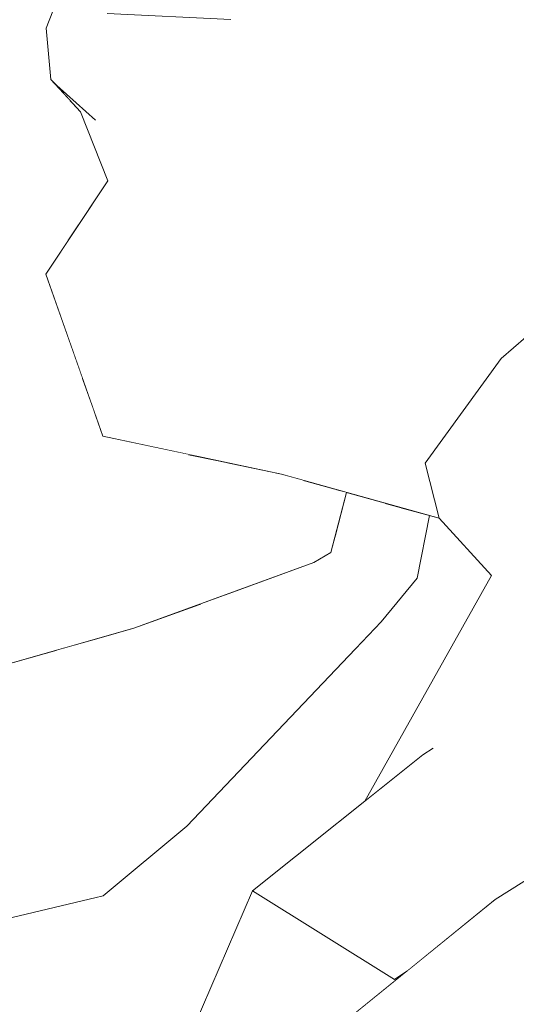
# Model space of a CAD drawing. Header units: millimetres. Extents: x 0 to 650, y -1 to 707.
# Tile 34 of 256: x 95.368 to 95.885, y 637.759 to 638.784. Entities that reach past the tile are written whole.
import ezdxf
from ezdxf.xclip import XClip

# ---------------------------------------------------------------- set-up
doc = ezdxf.new("R2010")
doc.units = ezdxf.units.MM
doc.header["$MEASUREMENT"] = 0
doc.header["$XCLIPFRAME"] = 0
doc.linetypes.add('Wipeout_Contour', pattern=[1000, 0, -1000])
doc.layers.add('Interior - Mobiliário .ARQ', color=7, linetype='Continuous')
doc.layers.add('Parede.ARQ', color=7, linetype='Continuous')

# ---------------------------------------------------------------- blocks, each defined once
blk = doc.blocks.new('Desenho_3_3', base_point=(252.3092, 622.8349))
at = {"color": 254, "linetype": 'Wipeout_Contour', "lineweight": 0, "ltscale": 49723.751362}
blk.add_wipeout([(94.5429, 671.1349), (94.5429, 640.4986), (94.5994, 640.5107), (94.7905, 640.5239), (95.1427, 640.4912), (95.365, 640.4595), (95.4283, 640.4846), (95.5884, 640.4416), (95.6004, 640.4152), (95.6029, 640.4289), (95.6126, 640.4518), (95.662, 640.5254), (95.7763, 640.5773), (95.7946, 640.5807), (95.8476, 640.6042), (95.9371, 640.6175), (95.9863, 640.6125), (96.0217, 640.6273), (96.0479, 640.6371), (96.1676, 640.657), (96.2813, 640.6661), (96.4754, 640.6377), (96.5481, 640.5813), (96.5989, 640.5783), (96.6613, 640.5393), (96.7552, 640.5338), (96.9238, 640.4717), (96.9696, 640.4206), (97.0932, 640.3047), (97.1285, 640.2394), (97.2687, 640.0597), (97.2838, 640.0001), (97.3465, 639.752), (97.3512, 639.733), (97.3804, 639.4584), (97.3817, 639.2528), (97.3613, 639.1943), (97.3575, 639.1753), (97.3338, 639.0407), (97.3263, 639.0177), (97.3215, 639.0062), (97.2449, 638.7539), (97.1209, 638.4391), (97.1104, 638.4204), (97.0293, 638.3113), (97.0515, 638.2973), (97.2452, 638.1278), (97.244, 638.0629), (97.3922, 637.6313), (97.5056, 637.4981), (97.5425, 637.341), (97.6034, 637.266), (97.6351, 637.0703), (98.2231, 636.5501), (98.2992, 636.3303), (98.668, 635.4423), (98.4927, 634.8674), (98.0783, 634.4688), (97.7351, 634.2248), (97.7135, 634.2059), (97.6221, 634.142), (97.1761, 633.7399), (97.238, 633.4163), (97.3481, 632.8758), (97.5164, 631.9291), (97.5626, 631.611), (97.5859, 631.4505), (97.5591, 631.1491), (97.2578, 631.1941), (97.2488, 631.1422), (97.2673, 631.1122), (97.535, 630.5802), (97.6906, 630.2961), (105.6958, 630.9629), (105.6958, 638.6349), (106.1958, 638.6349), (106.1958, 671.1349)], dxfattribs=at).dxf.layer = 'Parede.ARQ'
at = {"color": 254, "linetype": 'Wipeout_Contour', "lineweight": 0, "ltscale": 1937.317655}
blk.add_wipeout([(95.7763, 638.6205), (95.9043, 638.6676), (95.8333, 638.7906)], dxfattribs=at).dxf.layer = 'Interior - Mobiliário .ARQ'
at = {"color": 254, "linetype": 'Wipeout_Contour', "lineweight": 0, "ltscale": 1938.070352}
blk.add_wipeout([(95.5445, 638.6681), (95.6461, 638.7831), (95.588, 638.7845)], dxfattribs=at).dxf.layer = 'Interior - Mobiliário .ARQ'
at = {"color": 254, "linetype": 'Wipeout_Contour', "lineweight": 0, "ltscale": 1937.630703}
blk.add_wipeout([(95.46, 638.6167), (95.4472, 638.6797), (95.4316, 638.6884)], dxfattribs=at).dxf.layer = 'Interior - Mobiliário .ARQ'
at = {"color": 254, "linetype": 'Wipeout_Contour', "lineweight": 0, "ltscale": 1936.337307}
blk.add_wipeout([(95.6529, 638.4969), (95.5455, 638.4325), (95.6384, 638.4184)], dxfattribs=at).dxf.layer = 'Interior - Mobiliário .ARQ'
at = {"color": 254, "linetype": 'Wipeout_Contour', "lineweight": 0, "ltscale": 10319.83022}
blk.add_wipeout([(95.1304, 637.795), (95.1199, 637.754), (95.2881, 637.5812), (95.3598, 637.4501), (95.3702, 637.4372), (95.3831, 637.4147), (95.48, 637.5759), (95.6106, 637.8777), (95.7273, 637.9709), (95.8594, 638.206), (95.8048, 638.2655), (95.7948, 638.2683), (95.7818, 638.2032), (95.7443, 638.1576), (95.5422, 637.9448), (95.4552, 637.8725)], dxfattribs=at).dxf.layer = 'Parede.ARQ'
at = {"color": 254, "linetype": 'Wipeout_Contour', "lineweight": 0, "ltscale": 1938.030994}
blk.add_wipeout([(95.6461, 638.7831), (95.6464, 639.0259), (95.6071, 638.9118)], dxfattribs=at).dxf.layer = 'Interior - Mobiliário .ARQ'
at = {"color": 254, "linetype": 'Wipeout_Contour', "lineweight": 0, "ltscale": 1937.680168}
blk.add_wipeout([(95.588, 638.7845), (95.4517, 638.755), (95.4468, 638.7179)], dxfattribs=at).dxf.layer = 'Interior - Mobiliário .ARQ'
at = {"color": 254, "linetype": 'Wipeout_Contour', "lineweight": 0, "ltscale": 1936.494161}
blk.add_wipeout([(95.8692, 638.4318), (95.6529, 638.4969), (95.6384, 638.4184)], dxfattribs=at).dxf.layer = 'Interior - Mobiliário .ARQ'
at = {"color": 254, "linetype": 'Wipeout_Contour', "lineweight": 0, "ltscale": 1935.652515}
blk.add_wipeout([(95.7877, 638.0192), (95.7583, 637.7854), (95.9598, 638.116)], dxfattribs=at).dxf.layer = 'Interior - Mobiliário .ARQ'
at = {"color": 254, "linetype": 'Wipeout_Contour', "lineweight": 0, "ltscale": 1938.455199}
blk.add_wipeout([(95.6464, 639.0259), (95.6461, 638.7831), (95.8562, 638.9593)], dxfattribs=at).dxf.layer = 'Interior - Mobiliário .ARQ'
at = {"color": 254, "linetype": 'Wipeout_Contour', "lineweight": 0, "ltscale": 1938.010023}
blk.add_wipeout([(95.4594, 638.791), (95.4517, 638.755), (95.588, 638.7845)], dxfattribs=at).dxf.layer = 'Interior - Mobiliário .ARQ'
at = {"color": 254, "linetype": 'Wipeout_Contour', "lineweight": 0, "ltscale": 1936.873321}
blk.add_wipeout([(95.6529, 638.4969), (95.8692, 638.4318), (95.792, 638.5716)], dxfattribs=at).dxf.layer = 'Interior - Mobiliário .ARQ'
at = {"color": 254, "linetype": 'Wipeout_Contour', "lineweight": 0, "ltscale": 1934.953909}
blk.add_wipeout([(95.7583, 637.7854), (95.7877, 638.0192), (95.6106, 637.8777)], dxfattribs=at).dxf.layer = 'Interior - Mobiliário .ARQ'
at = {"color": 254, "linetype": 'Wipeout_Contour', "lineweight": 0, "ltscale": 1937.422599}
blk.add_wipeout([(95.4379, 638.8221), (95.4594, 638.791), (95.588, 638.7845)], dxfattribs=at).dxf.layer = 'Interior - Mobiliário .ARQ'
at = {"color": 254, "linetype": 'Wipeout_Contour', "lineweight": 0, "ltscale": 1938.045385}
blk.add_wipeout([(95.8333, 638.7906), (95.9043, 638.6676), (96.1399, 638.7638)], dxfattribs=at).dxf.layer = 'Interior - Mobiliário .ARQ'
at = {"color": 254, "linetype": 'Wipeout_Contour', "lineweight": 0, "ltscale": 1936.997023}
blk.add_wipeout([(95.8692, 638.4318), (95.6384, 638.4184), (95.6048, 638.3401)], dxfattribs=at).dxf.layer = 'Interior - Mobiliário .ARQ'
at = {"color": 254, "linetype": 'Wipeout_Contour', "lineweight": 0, "ltscale": 1937.442931}
blk.add_wipeout([(95.8333, 638.7906), (95.8562, 638.9593), (95.6461, 638.7831)], dxfattribs=at).dxf.layer = 'Interior - Mobiliário .ARQ'
at = {"color": 254, "linetype": 'Wipeout_Contour', "lineweight": 0, "ltscale": 1937.343195}
blk.add_wipeout([(95.468, 638.6899), (95.588, 638.7845), (95.4468, 638.7179)], dxfattribs=at).dxf.layer = 'Interior - Mobiliário .ARQ'
at = {"color": 254, "linetype": 'Wipeout_Contour', "lineweight": 0, "ltscale": 1936.153248}
blk.add_wipeout([(95.6048, 638.3401), (95.7901, 638.3228), (95.8692, 638.4318)], dxfattribs=at).dxf.layer = 'Interior - Mobiliário .ARQ'
at = {"color": 254, "linetype": 'Wipeout_Contour', "lineweight": 0, "ltscale": 1937.711489}
blk.add_wipeout([(95.8562, 638.9593), (95.8333, 638.7906), (96.1399, 638.7638)], dxfattribs=at).dxf.layer = 'Interior - Mobiliário .ARQ'
at = {"color": 254, "linetype": 'Wipeout_Contour', "lineweight": 0, "ltscale": 1938.136384}
blk.add_wipeout([(95.571, 638.8521), (95.4354, 638.8604), (95.588, 638.7845)], dxfattribs=at).dxf.layer = 'Interior - Mobiliário .ARQ'
at = {"color": 254, "linetype": 'Wipeout_Contour', "lineweight": 0, "ltscale": 1937.754887}
blk.add_wipeout([(95.4468, 638.7179), (95.4068, 638.7159), (95.4472, 638.6797)], dxfattribs=at).dxf.layer = 'Interior - Mobiliário .ARQ'
at = {"color": 254, "linetype": 'Wipeout_Contour', "lineweight": 0, "ltscale": 1936.472305}
blk.add_wipeout([(95.6048, 638.3401), (95.6407, 638.3113), (95.8048, 638.2655)], dxfattribs=at).dxf.layer = 'Interior - Mobiliário .ARQ'
at = {"color": 254, "linetype": 'Wipeout_Contour', "lineweight": 0, "ltscale": 1938.236217}
blk.add_wipeout([(96.1399, 638.7638), (96.1828, 638.8883), (95.8562, 638.9593)], dxfattribs=at).dxf.layer = 'Interior - Mobiliário .ARQ'
at = {"color": 254, "linetype": 'Wipeout_Contour', "lineweight": 0, "ltscale": 1937.826219}
blk.add_wipeout([(95.4379, 638.8221), (95.588, 638.7845), (95.4354, 638.8604)], dxfattribs=at).dxf.layer = 'Interior - Mobiliário .ARQ'
at = {"color": 254, "linetype": 'Wipeout_Contour', "lineweight": 0, "ltscale": 1937.209089}
blk.add_wipeout([(95.4472, 638.6797), (95.468, 638.6899), (95.4468, 638.7179)], dxfattribs=at).dxf.layer = 'Interior - Mobiliário .ARQ'
at = {"color": 254, "linetype": 'Wipeout_Contour', "lineweight": 0, "ltscale": 1936.547671}
blk.add_wipeout([(95.8048, 638.2655), (95.7901, 638.3228), (95.6048, 638.3401)], dxfattribs=at).dxf.layer = 'Interior - Mobiliário .ARQ'
at = {"color": 254, "linetype": 'Wipeout_Contour', "lineweight": 0, "ltscale": 1937.742713}
blk.add_wipeout([(95.4517, 638.755), (95.4594, 638.791), (95.4096, 638.8088)], dxfattribs=at).dxf.layer = 'Interior - Mobiliário .ARQ'
at = {"color": 254, "linetype": 'Wipeout_Contour', "lineweight": 0, "ltscale": 1936.933401}
blk.add_wipeout([(95.501, 638.5166), (95.6272, 638.585), (95.6461, 638.7831)], dxfattribs=at).dxf.layer = 'Interior - Mobiliário .ARQ'
at = {"color": 254, "linetype": 'Wipeout_Contour', "lineweight": 0, "ltscale": 1936.524604}
blk.add_wipeout([(95.4549, 638.3509), (95.6407, 638.3113), (95.6048, 638.3401)], dxfattribs=at).dxf.layer = 'Interior - Mobiliário .ARQ'
at = {"color": 254, "linetype": 'Wipeout_Contour', "lineweight": 0, "ltscale": 1937.484244}
blk.add_wipeout([(95.4096, 638.8088), (95.3999, 638.7731), (95.4517, 638.755)], dxfattribs=at).dxf.layer = 'Interior - Mobiliário .ARQ'
at = {"color": 254, "linetype": 'Wipeout_Contour', "lineweight": 0, "ltscale": 1937.396299}
blk.add_wipeout([(95.6461, 638.7831), (95.5445, 638.6681), (95.501, 638.5166)], dxfattribs=at).dxf.layer = 'Interior - Mobiliário .ARQ'
at = {"color": 254, "linetype": 'Wipeout_Contour', "lineweight": 0, "ltscale": 1936.502845}
blk.add_wipeout([(95.6048, 638.3401), (95.4651, 638.359), (95.4549, 638.3509)], dxfattribs=at).dxf.layer = 'Interior - Mobiliário .ARQ'
at = {"color": 254, "linetype": 'Wipeout_Contour', "lineweight": 0, "ltscale": 1937.919053}
blk.add_wipeout([(95.6071, 638.9118), (95.571, 638.8521), (95.588, 638.7845)], dxfattribs=at).dxf.layer = 'Interior - Mobiliário .ARQ'
at = {"color": 254, "linetype": 'Wipeout_Contour', "lineweight": 0, "ltscale": 1937.625965}
blk.add_wipeout([(95.4468, 638.7179), (95.4517, 638.755), (95.3999, 638.7731)], dxfattribs=at).dxf.layer = 'Interior - Mobiliário .ARQ'
at = {"color": 254, "linetype": 'Wipeout_Contour', "lineweight": 0, "ltscale": 1937.440446}
blk.add_wipeout([(95.6272, 638.585), (95.6529, 638.4969), (95.792, 638.5716)], dxfattribs=at).dxf.layer = 'Interior - Mobiliário .ARQ'
at = {"color": 254, "linetype": 'Wipeout_Contour', "lineweight": 0, "ltscale": 1936.867001}
blk.add_wipeout([(95.6048, 638.3401), (95.6384, 638.4184), (95.5455, 638.4325)], dxfattribs=at).dxf.layer = 'Interior - Mobiliário .ARQ'
at = {"color": 254, "linetype": 'Wipeout_Contour', "lineweight": 0, "ltscale": 1937.063075}
blk.add_wipeout([(95.3999, 638.7731), (95.4068, 638.7159), (95.4468, 638.7179)], dxfattribs=at).dxf.layer = 'Interior - Mobiliário .ARQ'
at = {"color": 254, "linetype": 'Wipeout_Contour', "lineweight": 0, "ltscale": 1936.899678}
blk.add_wipeout([(95.792, 638.5716), (95.7763, 638.6205), (95.6272, 638.585)], dxfattribs=at).dxf.layer = 'Interior - Mobiliário .ARQ'
at = {"color": 254, "linetype": 'Wipeout_Contour', "lineweight": 0, "ltscale": 1936.156703}
blk.add_wipeout([(95.5455, 638.4325), (95.4651, 638.359), (95.6048, 638.3401)], dxfattribs=at).dxf.layer = 'Interior - Mobiliário .ARQ'
at = {"color": 254, "linetype": 'Wipeout_Contour', "lineweight": 0, "ltscale": 1937.396951}
blk.add_wipeout([(95.792, 638.5716), (95.9469, 638.6283), (95.9043, 638.6676)], dxfattribs=at).dxf.layer = 'Interior - Mobiliário .ARQ'
at = {"color": 254, "linetype": 'Wipeout_Contour', "lineweight": 0, "ltscale": 1936.998529}
blk.add_wipeout([(95.501, 638.5166), (95.41, 638.4941), (95.4651, 638.359)], dxfattribs=at).dxf.layer = 'Interior - Mobiliário .ARQ'
at = {"color": 254, "linetype": 'Wipeout_Contour', "lineweight": 0, "ltscale": 1937.37314}
blk.add_wipeout([(95.9043, 638.6676), (95.7763, 638.6205), (95.792, 638.5716)], dxfattribs=at).dxf.layer = 'Interior - Mobiliário .ARQ'
at = {"color": 254, "linetype": 'Wipeout_Contour', "lineweight": 0, "ltscale": 1936.594779}
blk.add_wipeout([(95.4651, 638.359), (95.5455, 638.4325), (95.501, 638.5166)], dxfattribs=at).dxf.layer = 'Interior - Mobiliário .ARQ'
at = {"color": 254, "linetype": 'Wipeout_Contour', "lineweight": 0, "ltscale": 1938.028162}
blk.add_wipeout([(95.7763, 638.6205), (95.8333, 638.7906), (95.6461, 638.7831)], dxfattribs=at).dxf.layer = 'Interior - Mobiliário .ARQ'
at = {"color": 254, "linetype": 'Wipeout_Contour', "lineweight": 0, "ltscale": 1936.654467}
blk.add_wipeout([(95.46, 638.6167), (95.3953, 638.5197), (95.41, 638.4941)], dxfattribs=at).dxf.layer = 'Interior - Mobiliário .ARQ'
at = {"color": 254, "linetype": 'Wipeout_Contour', "lineweight": 0, "ltscale": 1937.437793}
blk.add_wipeout([(95.792, 638.5716), (95.8692, 638.4318), (96.0116, 638.5549)], dxfattribs=at).dxf.layer = 'Interior - Mobiliário .ARQ'
at = {"color": 254, "linetype": 'Wipeout_Contour', "lineweight": 0, "ltscale": 1937.110741}
blk.add_wipeout([(95.6461, 638.7831), (95.6272, 638.585), (95.7763, 638.6205)], dxfattribs=at).dxf.layer = 'Interior - Mobiliário .ARQ'
at = {"color": 254, "linetype": 'Wipeout_Contour', "lineweight": 0, "ltscale": 1936.945336}
blk.add_wipeout([(96.0116, 638.5549), (95.9469, 638.6283), (95.792, 638.5716)], dxfattribs=at).dxf.layer = 'Interior - Mobiliário .ARQ'
at = {"color": 254, "linetype": 'Wipeout_Contour', "lineweight": 0, "ltscale": 1937.367832}
blk.add_wipeout([(95.588, 638.7845), (95.6461, 638.7831), (95.6071, 638.9118)], dxfattribs=at).dxf.layer = 'Interior - Mobiliário .ARQ'
at = {"color": 254, "linetype": 'Wipeout_Contour', "lineweight": 0, "ltscale": 1936.877033}
blk.add_wipeout([(95.9046, 638.2149), (96.0116, 638.5549), (95.8692, 638.4318)], dxfattribs=at).dxf.layer = 'Interior - Mobiliário .ARQ'
at = {"color": 254, "linetype": 'Wipeout_Contour', "lineweight": 0, "ltscale": 1937.170789}
blk.add_wipeout([(95.4762, 638.6193), (95.5445, 638.6681), (95.588, 638.7845)], dxfattribs=at).dxf.layer = 'Interior - Mobiliário .ARQ'
at = {"color": 254, "linetype": 'Wipeout_Contour', "lineweight": 0, "ltscale": 1935.833248}
blk.add_wipeout([(95.9595, 638.1209), (95.9046, 638.2149), (95.7984, 638.0262)], dxfattribs=at).dxf.layer = 'Interior - Mobiliário .ARQ'
at = {"color": 254, "linetype": 'Wipeout_Contour', "lineweight": 0, "ltscale": 1937.392055}
blk.add_wipeout([(95.588, 638.7845), (95.468, 638.6899), (95.4762, 638.6193)], dxfattribs=at).dxf.layer = 'Interior - Mobiliário .ARQ'
at = {"color": 254, "linetype": 'Wipeout_Contour', "lineweight": 0, "ltscale": 1936.303634}
blk.add_wipeout([(95.8594, 638.206), (95.7901, 638.3228), (95.8048, 638.2655)], dxfattribs=at).dxf.layer = 'Interior - Mobiliário .ARQ'
at = {"layer": 'Interior - Mobiliário .ARQ', "color": 7, "linetype": 'Continuous', "lineweight": 0}
blk.add_line((95.588, 638.7845), (95.4594, 638.791), dxfattribs=at)
at = {"color": 254, "linetype": 'Wipeout_Contour', "lineweight": 0, "ltscale": 1937.448671}
blk.add_wipeout([(95.41, 638.4941), (95.4762, 638.6193), (95.46, 638.6167)], dxfattribs=at).dxf.layer = 'Interior - Mobiliário .ARQ'
at = {"color": 254, "linetype": 'Wipeout_Contour', "lineweight": 0, "ltscale": 1935.922183}
blk.add_wipeout([(95.8594, 638.206), (95.9046, 638.2149), (95.8692, 638.4318)], dxfattribs=at).dxf.layer = 'Interior - Mobiliário .ARQ'
at = {"color": 254, "linetype": 'Wipeout_Contour', "lineweight": 0, "ltscale": 1936.568657}
blk.add_wipeout([(95.4762, 638.6193), (95.41, 638.4941), (95.501, 638.5166)], dxfattribs=at).dxf.layer = 'Interior - Mobiliário .ARQ'
at = {"color": 254, "linetype": 'Wipeout_Contour', "lineweight": 0, "ltscale": 1936.386558}
blk.add_wipeout([(95.8692, 638.4318), (95.7901, 638.3228), (95.8594, 638.206)], dxfattribs=at).dxf.layer = 'Interior - Mobiliário .ARQ'
at = {"layer": 'Interior - Mobiliário .ARQ', "color": 7, "linetype": 'Continuous', "lineweight": 0}
for q in [(96.0116, 638.5549), (95.7901, 638.3228)]:
    blk.add_line((95.8692, 638.4318), q, dxfattribs=at)
at = {"color": 254, "linetype": 'Wipeout_Contour', "lineweight": 0, "ltscale": 1937.30816}
blk.add_wipeout([(95.501, 638.5166), (95.5445, 638.6681), (95.4762, 638.6193)], dxfattribs=at).dxf.layer = 'Interior - Mobiliário .ARQ'
at = {"color": 254, "linetype": 'Wipeout_Contour', "lineweight": 0, "ltscale": 1936.01324}
blk.add_wipeout([(95.3953, 638.5197), (95.4549, 638.3509), (95.4651, 638.359)], dxfattribs=at).dxf.layer = 'Interior - Mobiliário .ARQ'
at = {"color": 254, "linetype": 'Wipeout_Contour', "lineweight": 0, "ltscale": 1935.887527}
blk.add_wipeout([(96.1553, 638.2471), (95.9598, 638.116), (95.7583, 637.7854)], dxfattribs=at).dxf.layer = 'Interior - Mobiliário .ARQ'
at = {"color": 254, "linetype": 'Wipeout_Contour', "lineweight": 0, "ltscale": 1937.594804}
blk.add_wipeout([(95.4762, 638.6193), (95.468, 638.6899), (95.4472, 638.6797)], dxfattribs=at).dxf.layer = 'Interior - Mobiliário .ARQ'
at = {"color": 254, "linetype": 'Wipeout_Contour', "lineweight": 0, "ltscale": 1936.754731}
blk.add_wipeout([(95.5455, 638.4325), (95.6529, 638.4969), (95.6272, 638.585)], dxfattribs=at).dxf.layer = 'Interior - Mobiliário .ARQ'
at = {"color": 254, "linetype": 'Wipeout_Contour', "lineweight": 0, "ltscale": 1937.027785}
blk.add_wipeout([(95.4651, 638.359), (95.41, 638.4941), (95.3953, 638.5197)], dxfattribs=at).dxf.layer = 'Interior - Mobiliário .ARQ'
at = {"color": 254, "linetype": 'Wipeout_Contour', "lineweight": 0, "ltscale": 3224.925659}
blk.add_wipeout([(95.7583, 637.7854), (95.7712, 637.7941), (95.863, 637.8685), (96.1491, 638.0495), (96.1553, 638.2471)], dxfattribs=at).dxf.layer = 'Interior - Mobiliário .ARQ'
at = {"color": 254, "linetype": 'Wipeout_Contour', "lineweight": 0, "ltscale": 1936.756861}
blk.add_wipeout([(95.4472, 638.6797), (95.46, 638.6167), (95.4762, 638.6193)], dxfattribs=at).dxf.layer = 'Interior - Mobiliário .ARQ'
at = {"color": 254, "linetype": 'Wipeout_Contour', "lineweight": 0, "ltscale": 1936.93964}
blk.add_wipeout([(95.6272, 638.585), (95.501, 638.5166), (95.5455, 638.4325)], dxfattribs=at).dxf.layer = 'Interior - Mobiliário .ARQ'
at = {"color": 254, "linetype": 'Wipeout_Contour', "lineweight": 0, "ltscale": 2580.273708}
blk.add_wipeout([(95.7273, 637.9709), (95.7877, 638.0192), (95.7984, 638.0262), (95.8594, 638.206)], dxfattribs=at).dxf.layer = 'Interior - Mobiliário .ARQ'
at = {"color": 254, "linetype": 'Wipeout_Contour', "lineweight": 0, "ltscale": 3868.249136}
blk.add_wipeout([(95.6106, 637.8777), (95.4648, 637.5407), (95.4797, 637.5531), (95.4855, 637.5624), (95.682, 637.7218), (95.7583, 637.7854)], dxfattribs=at).dxf.layer = 'Interior - Mobiliário .ARQ'
at = {"color": 254, "linetype": 'Wipeout_Contour', "lineweight": 0, "ltscale": 2583.24649}
blk.add_wipeout([(95.4007, 638.7222), (95.4316, 638.6884), (95.4472, 638.6797), (95.4068, 638.7159)], dxfattribs=at).dxf.layer = 'Interior - Mobiliário .ARQ'
at = {"color": 254, "linetype": 'Wipeout_Contour', "lineweight": 0, "ltscale": 1936.36063}
blk.add_wipeout([(95.7984, 638.0262), (95.9046, 638.2149), (95.8594, 638.206)], dxfattribs=at).dxf.layer = 'Interior - Mobiliário .ARQ'
at = {"color": 254, "linetype": 'Wipeout_Contour', "lineweight": 0, "ltscale": 1934.044254}
blk.add_wipeout([(95.863, 637.8685), (95.4855, 637.5624), (95.623, 637.4881)], dxfattribs=at).dxf.layer = 'Interior - Mobiliário .ARQ'
at = {"layer": 'Interior - Mobiliário .ARQ', "color": 7, "linetype": 'Continuous', "lineweight": 0}
blk.add_line((95.8594, 638.206), (95.8048, 638.2655), dxfattribs=at)
at = {"color": 254, "linetype": 'Wipeout_Contour', "lineweight": 0, "ltscale": 5166.476089}
blk.add_wipeout([(95.2848, 638.7122), (95.2949, 638.6673), (95.4206, 638.7004), (95.4007, 638.7222), (95.3957, 638.7756), (95.401, 638.7887), (95.3129, 638.8581), (95.3099, 638.8368)], dxfattribs=at).dxf.layer = 'Interior - Mobiliário .ARQ'
at = {"color": 254, "linetype": 'Wipeout_Contour', "lineweight": 0, "ltscale": 1935.086202}
blk.add_wipeout([(95.863, 637.8685), (95.623, 637.4881), (96.1351, 638.0389)], dxfattribs=at).dxf.layer = 'Interior - Mobiliário .ARQ'
at = {"layer": 'Interior - Mobiliário .ARQ', "color": 7, "linetype": 'Continuous', "lineweight": 0}
for p, q in [((95.3957, 638.7756), (95.4067, 638.8029)), ((95.4007, 638.7222), (95.3957, 638.7756)), ((95.4007, 638.7222), (95.4068, 638.7159))]:
    blk.add_line(p, q, dxfattribs=at)
at = {"color": 254, "linetype": 'Wipeout_Contour', "lineweight": 0, "ltscale": 1936.797069}
blk.add_wipeout([(95.2949, 638.6673), (95.4185, 638.5545), (95.44, 638.5867)], dxfattribs=at).dxf.layer = 'Interior - Mobiliário .ARQ'
at = {"color": 254, "linetype": 'Wipeout_Contour', "lineweight": 0, "ltscale": 1934.34181}
blk.add_wipeout([(95.623, 637.4881), (95.901, 637.6031), (96.1351, 638.0389)], dxfattribs=at).dxf.layer = 'Interior - Mobiliário .ARQ'
at = {"layer": 'Interior - Mobiliário .ARQ', "color": 7, "linetype": 'Continuous', "lineweight": 0}
for p, q in [((95.7877, 638.0192), (95.7984, 638.0262)), ((95.6106, 637.8777), (95.7583, 637.7854)), ((95.7583, 637.7854), (95.7712, 637.7941))]:
    blk.add_line(p, q, dxfattribs=at)
at = {"color": 254, "linetype": 'Wipeout_Contour', "lineweight": 0, "ltscale": 3228.917134}
blk.add_wipeout([(95.4206, 638.7004), (95.2949, 638.6673), (95.44, 638.5867), (95.46, 638.6167), (95.4316, 638.6884)], dxfattribs=at).dxf.layer = 'Interior - Mobiliário .ARQ'
at = {"color": 254, "linetype": 'Wipeout_Contour', "lineweight": 0, "ltscale": 2581.863879}
blk.add_wipeout([(95.5431, 637.9519), (95.7443, 638.1576), (95.595, 638.1905), (95.557, 638.1766)], dxfattribs=at).dxf.layer = 'Interior - Mobiliário .ARQ'
at = {"color": 254, "linetype": 'Wipeout_Contour', "lineweight": 0, "ltscale": 1935.89157}
blk.add_wipeout([(95.863, 637.8685), (96.1351, 638.0389), (96.1512, 638.0509)], dxfattribs=at).dxf.layer = 'Interior - Mobiliário .ARQ'
at = {"layer": 'Interior - Mobiliário .ARQ', "color": 7, "linetype": 'Continuous', "lineweight": 0}
for p, q in [((95.4316, 638.6884), (95.4007, 638.7222)), ((95.4068, 638.7159), (95.4472, 638.6797)), ((96.1512, 638.0509), (95.863, 637.8685)), ((95.7877, 638.0192), (95.6106, 637.8777))]:
    blk.add_line(p, q, dxfattribs=at)
at = {"color": 254, "linetype": 'Wipeout_Contour', "lineweight": 0, "ltscale": 2582.076408}
blk.add_wipeout([(95.6963, 638.2461), (95.7443, 638.1576), (95.7487, 638.2812), (95.7083, 638.2924)], dxfattribs=at).dxf.layer = 'Interior - Mobiliário .ARQ'
at = {"color": 254, "linetype": 'Wipeout_Contour', "lineweight": 0, "ltscale": 2581.548277}
blk.add_wipeout([(95.4532, 638.1415), (95.5431, 637.9519), (95.557, 638.1766), (95.4871, 638.1511)], dxfattribs=at).dxf.layer = 'Interior - Mobiliário .ARQ'
at = {"color": 254, "linetype": 'Wipeout_Contour', "lineweight": 0, "ltscale": 3227.032083}
blk.add_wipeout([(95.6743, 638.2194), (95.595, 638.1905), (95.7443, 638.1576), (95.6963, 638.2461), (95.692, 638.2297)], dxfattribs=at).dxf.layer = 'Interior - Mobiliário .ARQ'
at = {"color": 254, "linetype": 'Wipeout_Contour', "lineweight": 0, "ltscale": 2580.826605}
blk.add_wipeout([(95.3874, 637.8593), (95.5431, 637.9519), (95.4532, 638.1415), (95.4072, 638.1284)], dxfattribs=at).dxf.layer = 'Interior - Mobiliário .ARQ'
at = {"color": 254, "linetype": 'Wipeout_Contour', "lineweight": 0, "ltscale": 2581.86808}
blk.add_wipeout([(95.7443, 638.1576), (95.7818, 638.2032), (95.7657, 638.2764), (95.7487, 638.2812)], dxfattribs=at).dxf.layer = 'Interior - Mobiliário .ARQ'
at = {"color": 254, "linetype": 'Wipeout_Contour', "lineweight": 0, "ltscale": 1936.274918}
blk.add_wipeout([(95.692, 638.2297), (95.4871, 638.1511), (95.6743, 638.2194)], dxfattribs=at).dxf.layer = 'Interior - Mobiliário .ARQ'
at = {"color": 254, "linetype": 'Wipeout_Contour', "lineweight": 0, "ltscale": 7096.354415}
blk.add_wipeout([(95.165, 637.9304), (95.1308, 637.7965), (95.3874, 637.8593), (95.4072, 638.1284), (95.3135, 638.1017), (95.3437, 638.0838), (95.3393, 638.0418), (95.3228, 637.9833), (95.2741, 637.9693), (95.1862, 637.9773), (95.1799, 637.9634)], dxfattribs=at).dxf.layer = 'Interior - Mobiliário .ARQ'
at = {"color": 254, "linetype": 'Wipeout_Contour', "lineweight": 0, "ltscale": 1936.565707}
blk.add_wipeout([(95.7948, 638.2683), (95.7657, 638.2764), (95.7818, 638.2032)], dxfattribs=at).dxf.layer = 'Interior - Mobiliário .ARQ'
at = {"color": 254, "linetype": 'Wipeout_Contour', "lineweight": 0, "ltscale": 1936.359952}
blk.add_wipeout([(95.4871, 638.1511), (95.692, 638.2297), (95.6638, 638.2252)], dxfattribs=at).dxf.layer = 'Interior - Mobiliário .ARQ'
at = {"color": 254, "linetype": 'Wipeout_Contour', "lineweight": 0, "ltscale": 1934.65137}
blk.add_wipeout([(95.5431, 637.9519), (95.3874, 637.8593), (95.4552, 637.8725)], dxfattribs=at).dxf.layer = 'Interior - Mobiliário .ARQ'
at = {"layer": 'Interior - Mobiliário .ARQ', "color": 7, "linetype": 'Continuous', "lineweight": 0}
for p, q in [((95.8048, 638.2655), (95.7901, 638.3228)), ((95.7818, 638.2032), (95.7948, 638.2683)), ((95.8594, 638.206), (95.7273, 637.9709)), ((95.7818, 638.2032), (95.7443, 638.1576)), ((95.6106, 637.8777), (95.4648, 637.5407)), ((95.4855, 637.5624), (95.863, 637.8685))]:
    blk.add_line(p, q, dxfattribs=at)
at = {"color": 254, "linetype": 'Wipeout_Contour', "lineweight": 0, "ltscale": 1936.693865}
blk.add_wipeout([(95.6977, 638.2954), (95.692, 638.2297), (95.7083, 638.2924)], dxfattribs=at).dxf.layer = 'Interior - Mobiliário .ARQ'
at = {"color": 254, "linetype": 'Wipeout_Contour', "lineweight": 0, "ltscale": 3226.000775}
blk.add_wipeout([(95.3571, 638.1312), (95.3035, 638.1076), (95.3135, 638.1017), (95.4871, 638.1511), (95.357, 638.1313)], dxfattribs=at).dxf.layer = 'Interior - Mobiliário .ARQ'
at = {"color": 254, "linetype": 'Wipeout_Contour', "lineweight": 0, "ltscale": 1935.058927}
blk.add_wipeout([(95.1308, 637.7965), (95.4552, 637.8725), (95.3874, 637.8593)], dxfattribs=at).dxf.layer = 'Interior - Mobiliário .ARQ'
at = {"layer": 'Interior - Mobiliário .ARQ', "color": 7, "linetype": 'Continuous', "lineweight": 0}
for p in [(95.5422, 637.9448), (95.1304, 637.795)]:
    blk.add_line(p, (95.4552, 637.8725), dxfattribs=at)
at = {"color": 254, "linetype": 'Wipeout_Contour', "lineweight": 0, "ltscale": 2580.897338}
blk.add_wipeout([(95.431, 638.1737), (95.348, 638.1485), (95.357, 638.1313), (95.4871, 638.1511)], dxfattribs=at).dxf.layer = 'Interior - Mobiliário .ARQ'
at = {"color": 254, "linetype": 'Wipeout_Contour', "lineweight": 0, "ltscale": 1935.756871}
blk.add_wipeout([(95.3175, 638.2066), (95.348, 638.1485), (95.431, 638.1737)], dxfattribs=at).dxf.layer = 'Interior - Mobiliário .ARQ'
at = {"color": 254, "linetype": 'Wipeout_Contour', "lineweight": 0, "ltscale": 1935.775101}
blk.add_wipeout([(95.5173, 638.2795), (95.3159, 638.2096), (95.431, 638.1737)], dxfattribs=at).dxf.layer = 'Interior - Mobiliário .ARQ'
at = {"color": 254, "linetype": 'Wipeout_Contour', "lineweight": 0, "ltscale": 1936.213491}
blk.add_wipeout([(95.3683, 638.3604), (95.2676, 638.3016), (95.3139, 638.2134)], dxfattribs=at).dxf.layer = 'Interior - Mobiliário .ARQ'
at = {"color": 254, "linetype": 'Wipeout_Contour', "lineweight": 0, "ltscale": 1936.163034}
blk.add_wipeout([(95.431, 638.1737), (95.6126, 638.2415), (95.5173, 638.2795)], dxfattribs=at).dxf.layer = 'Interior - Mobiliário .ARQ'
at = {"color": 254, "linetype": 'Wipeout_Contour', "lineweight": 0, "ltscale": 1936.108305}
blk.add_wipeout([(95.3139, 638.2134), (95.5173, 638.2795), (95.3683, 638.3604)], dxfattribs=at).dxf.layer = 'Interior - Mobiliário .ARQ'
at = {"color": 254, "linetype": 'Wipeout_Contour', "lineweight": 0, "ltscale": 2582.539205}
blk.add_wipeout([(95.6351, 638.3125), (95.6126, 638.2415), (95.6635, 638.3049), (95.6407, 638.3113)], dxfattribs=at).dxf.layer = 'Interior - Mobiliário .ARQ'
at = {"color": 254, "linetype": 'Wipeout_Contour', "lineweight": 0, "ltscale": 1936.618739}
blk.add_wipeout([(95.5173, 638.2795), (95.584, 638.3234), (95.5443, 638.3319)], dxfattribs=at).dxf.layer = 'Interior - Mobiliário .ARQ'
at = {"color": 254, "linetype": 'Wipeout_Contour', "lineweight": 0, "ltscale": 2581.649113}
blk.add_wipeout([(95.6635, 638.3049), (95.6126, 638.2415), (95.6638, 638.2252), (95.686, 638.2986)], dxfattribs=at).dxf.layer = 'Interior - Mobiliário .ARQ'
at = {"color": 254, "linetype": 'Wipeout_Contour', "lineweight": 0, "ltscale": 2581.89984}
blk.add_wipeout([(95.584, 638.3234), (95.5173, 638.2795), (95.6126, 638.2415), (95.6351, 638.3125)], dxfattribs=at).dxf.layer = 'Interior - Mobiliário .ARQ'
at = {"color": 254, "linetype": 'Wipeout_Contour', "lineweight": 0, "ltscale": 1935.725926}
blk.add_wipeout([(95.431, 638.1737), (95.4871, 638.1511), (95.6638, 638.2252)], dxfattribs=at).dxf.layer = 'Interior - Mobiliário .ARQ'
at = {"layer": 'Interior - Mobiliário .ARQ', "color": 7, "linetype": 'Continuous', "lineweight": 0}
for p, q in [((95.5422, 637.9448), (95.7443, 638.1576)), ((95.3135, 638.1017), (95.4871, 638.1511))]:
    blk.add_line(p, q, dxfattribs=at)
at = {"color": 254, "linetype": 'Wipeout_Contour', "lineweight": 0, "ltscale": 3227.755523}
blk.add_wipeout([(95.3683, 638.3604), (95.5173, 638.2795), (95.5443, 638.3319), (95.4549, 638.3509), (95.4459, 638.3766)], dxfattribs=at).dxf.layer = 'Interior - Mobiliário .ARQ'
at = {"color": 254, "linetype": 'Wipeout_Contour', "lineweight": 0, "ltscale": 1936.204641}
blk.add_wipeout([(95.6638, 638.2252), (95.6126, 638.2415), (95.431, 638.1737)], dxfattribs=at).dxf.layer = 'Interior - Mobiliário .ARQ'
at = {"layer": 'Interior - Mobiliário .ARQ', "color": 7, "linetype": 'Continuous', "lineweight": 0}
for p, q in [((95.6407, 638.3113), (95.4549, 638.3509)), ((95.4871, 638.1511), (95.6743, 638.2194))]:
    blk.add_line(p, q, dxfattribs=at)
at = {"color": 254, "linetype": 'Wipeout_Contour', "lineweight": 0, "ltscale": 1936.190603}
blk.add_wipeout([(95.3683, 638.3604), (95.4459, 638.3766), (95.4334, 638.4118)], dxfattribs=at).dxf.layer = 'Interior - Mobiliário .ARQ'
at = {"color": 254, "linetype": 'Wipeout_Contour', "lineweight": 0, "ltscale": 2581.522359}
blk.add_wipeout([(95.686, 638.2986), (95.6638, 638.2252), (95.692, 638.2297), (95.6977, 638.2954)], dxfattribs=at).dxf.layer = 'Interior - Mobiliário .ARQ'
at = {"layer": 'Interior - Mobiliário .ARQ', "color": 7, "linetype": 'Continuous', "lineweight": 0}
for p, q in [((95.8048, 638.2655), (95.6407, 638.3113)), ((95.7083, 638.2924), (95.692, 638.2297)), ((95.6743, 638.2194), (95.692, 638.2297))]:
    blk.add_line(p, q, dxfattribs=at)
at = {"color": 254, "linetype": 'Wipeout_Contour', "lineweight": 0, "ltscale": 2582.410139}
blk.add_wipeout([(95.2629, 638.6025), (95.2655, 638.417), (95.3683, 638.3604), (95.2949, 638.6673)], dxfattribs=at).dxf.layer = 'Interior - Mobiliário .ARQ'
at = {"color": 254, "linetype": 'Wipeout_Contour', "lineweight": 0, "ltscale": 3227.664418}
blk.add_wipeout([(95.2949, 638.6673), (95.3683, 638.3604), (95.4334, 638.4118), (95.3953, 638.5197), (95.4185, 638.5545)], dxfattribs=at).dxf.layer = 'Interior - Mobiliário .ARQ'
at = {"layer": 'Interior - Mobiliário .ARQ', "color": 7, "linetype": 'Continuous', "lineweight": 0}
for p, q in [((95.46, 638.6167), (95.4316, 638.6884)), ((95.3953, 638.5197), (95.46, 638.6167)), ((95.4549, 638.3509), (95.3953, 638.5197))]:
    blk.add_line(p, q, dxfattribs=at)

msp = doc.modelspace()

# ---------------------------------------------------------------- block references
at = {"color": 7, "linetype": 'Continuous', "lineweight": 0}
ref = msp.add_blockref('Desenho_3_3', (252.3092, 622.8349), dxfattribs=at)
XClip(ref).set_block_clipping_path([(94.5429147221, 610.0813537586), (504.066260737, 688.4753035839)])

doc.saveas('drawing.dxf')
